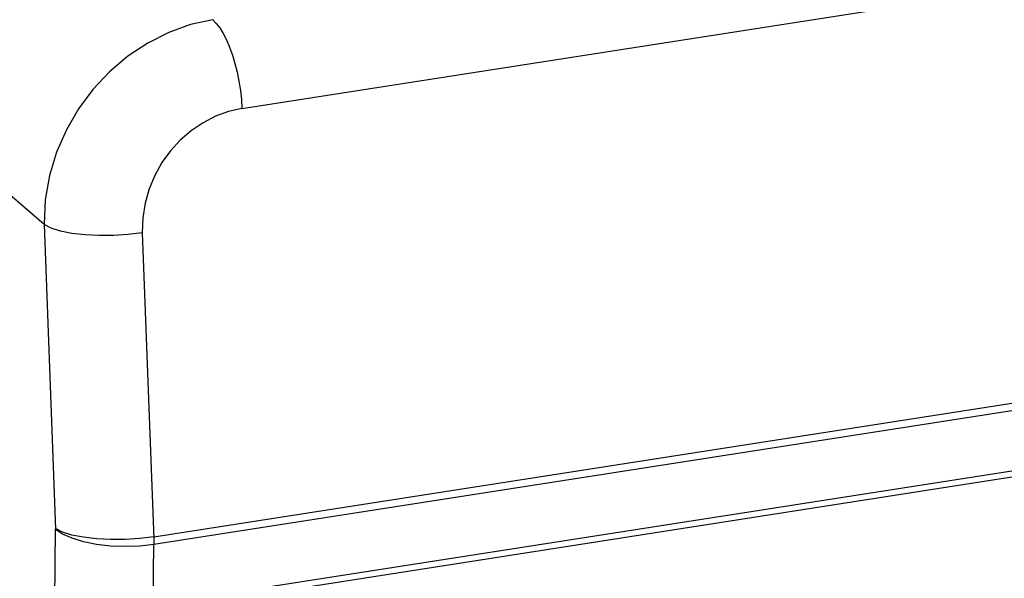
# Model space of a CAD drawing. Header units: millimetres. Extents: x -2579 to 1363, y -329 to 2298.
# Tile 218 of 256: x 1138 to 1154, y 1172 to 1181. Entities that reach past the tile are written whole.
import ezdxf

# ---------------------------------------------------------------- set-up
doc = ezdxf.new("R2010")
doc.units = ezdxf.units.MM
doc.header["$LTSCALE"] = 30.734
doc.layers.get('0').update_dxf_attribs({"linetype": 'CONTINUOUS'})

msp = doc.modelspace()

# ---------------------------------------------------------------- linework, layer by layer
at = {"color": 2}
for p, q in [((1138.454, 1177.825), (1104.758, 1206.914)), ((1141.617, 1179.68), (1179.837, 1185.637)), ((1140.207, 1172.832), (1183.94, 1179.649)), ((1138.454, 1177.825), (1138.637, 1172.953)), ((1138.569, 1167.504), (1138.637, 1172.953)), ((1140.187, 1170.971), (1140.209, 1172.709))]:
    msp.add_line(p, q, dxfattribs=at)
at = {"color": 7}
for p, q in [((1141.142, 1171.894), (1300.921, 1196.796)), ((1141.301, 1171.821), (1301.105, 1196.727)), ((1183.945, 1179.525), (1140.209, 1172.709))]:
    msp.add_line(p, q, dxfattribs=at)
at = {"color": 2}
for points in [[(1141.151, 1181.101), (1140.795, 1181.022), (1140.446, 1180.897), (1140.111, 1180.727), (1139.793, 1180.516), (1139.499, 1180.268), (1139.234, 1179.985), (1139.003, 1179.675), (1138.808, 1179.34), (1138.652, 1178.984), (1138.539, 1178.61), (1138.471, 1178.221), (1138.454, 1177.825)], [(1141.151, 1181.101), (1141.208, 1181.043), (1141.265, 1180.969), (1141.32, 1180.88), (1141.372, 1180.777), (1141.421, 1180.661), (1141.466, 1180.536), (1141.506, 1180.402), (1141.541, 1180.262), (1141.57, 1180.117), (1141.593, 1179.971), (1141.609, 1179.824), (1141.617, 1179.68)], [(1141.617, 1179.68), (1141.403, 1179.632), (1141.196, 1179.557), (1140.995, 1179.454), (1140.806, 1179.326), (1140.631, 1179.175), (1140.474, 1179.004), (1140.338, 1178.816), (1140.223, 1178.612), (1140.133, 1178.396), (1140.068, 1178.169), (1140.032, 1177.935), (1140.024, 1177.693)], [(1140.024, 1177.693), (1139.799, 1177.665), (1139.565, 1177.65), (1139.331, 1177.649), (1139.106, 1177.66), (1138.898, 1177.685), (1138.716, 1177.721), (1138.566, 1177.769), (1138.454, 1177.825)], [(1140.024, 1177.693), (1140.208, 1172.802), (1140.208, 1172.771), (1140.209, 1172.74), (1140.209, 1172.709)], [(1140.207, 1172.832), (1139.982, 1172.805), (1139.748, 1172.79), (1139.514, 1172.788), (1139.289, 1172.8), (1139.081, 1172.824), (1138.898, 1172.861), (1138.748, 1172.908), (1138.637, 1172.964)]]:
    msp.add_lwpolyline(points, dxfattribs=at)
at = {"color": 7}
msp.add_lwpolyline([(1140.209, 1172.709), (1139.984, 1172.683), (1139.75, 1172.675), (1139.516, 1172.684), (1139.29, 1172.71), (1139.082, 1172.752), (1138.9, 1172.808), (1138.749, 1172.875), (1138.637, 1172.951)], dxfattribs=at)

doc.saveas('drawing.dxf')
